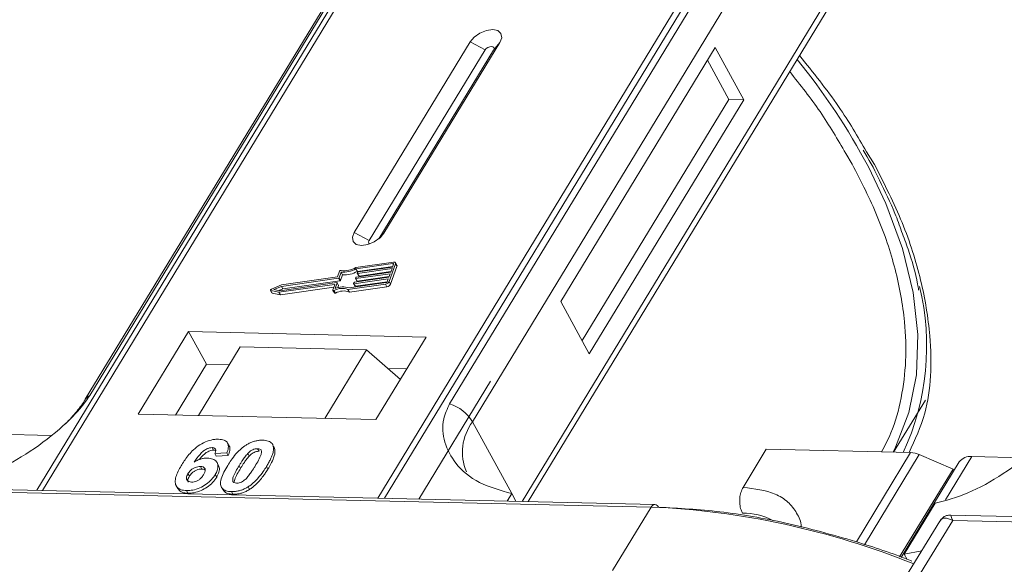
# Model space of a CAD drawing. Header units: millimetres. Extents: x 1675 to 3137, y 343 to 1376.
# Tile 55 of 84: x 2605 to 2653, y 1268 to 1294. Entities that reach past the tile are written whole.
import ezdxf

# ---------------------------------------------------------------- set-up
doc = ezdxf.new("R2010")
doc.units = ezdxf.units.MM

msp = doc.modelspace()

# ---------------------------------------------------------------- linework, layer by layer
at = {"color": 7, "linetype": 'Continuous', "lineweight": 15}
for p, q in [((2627.705, 1306.883), (2606.024, 1271.253)), ((2606.294, 1271.247), (2627.99, 1306.904)), ((2644.207, 1306.532), (2622.51, 1270.875)), ((2622.843, 1270.867), (2644.523, 1306.497)), ((2608.581, 1275.838), (2623.894, 1301.004)), ((2623.68, 1300.817), (2608.367, 1275.652)), ((2641.298, 1300.604), (2625.985, 1275.439)), ((2627.093, 1274.562), (2642.406, 1299.727)), ((2644.648, 1295.63), (2629.487, 1270.715)), ((2629.785, 1270.708), (2644.681, 1295.189)), ((2626.977, 1292.924), (2621.375, 1283.717)), ((2622.811, 1283.684), (2628.414, 1292.891)), ((2626.977, 1292.924), (2627.697, 1292.534)), ((2628.414, 1292.891), (2628.107, 1292.525)), ((2627.697, 1292.534), (2622.095, 1283.327)), ((2622.555, 1283.4), (2628.107, 1292.525)), ((2638.829, 1292.652), (2631.359, 1280.376)), ((2640.209, 1290.13), (2638.829, 1292.652)), ((2639.49, 1290.147), (2638.456, 1292.038)), ((2632.394, 1278.485), (2639.49, 1290.147)), ((2632.739, 1277.854), (2640.209, 1290.13)), ((2640.209, 1290.13), (2639.49, 1290.147)), ((2645.143, 1287.529), (2645.457, 1287.02)), ((2646.534, 1286.995), (2646.149, 1287.616)), ((2622.095, 1283.327), (2621.375, 1283.717)), ((2622.811, 1283.684), (2622.622, 1283.459)), ((2623.267, 1282.284), (2621.451, 1282.026)), ((2623.434, 1282.126), (2623.365, 1282.252)), ((2620.665, 1281.838), (2620.566, 1281.564)), ((2620.737, 1281.798), (2620.639, 1281.524)), ((2620.806, 1281.672), (2620.737, 1281.798)), ((2623.242, 1282.213), (2621.454, 1281.959)), ((2621.523, 1281.833), (2621.454, 1281.959)), ((2621.475, 1281.558), (2623.135, 1281.794)), ((2621.522, 1281.75), (2621.535, 1281.785)), ((2621.523, 1281.833), (2623.236, 1282.076)), ((2623.199, 1281.971), (2621.538, 1281.735)), ((2621.564, 1281.806), (2623.224, 1282.042)), ((2621.607, 1281.609), (2623.147, 1281.828)), ((2623.061, 1281.346), (2623.367, 1282.197)), ((2623.13, 1281.22), (2623.436, 1282.071)), ((2623.135, 1281.794), (2623.199, 1281.971)), ((2623.224, 1282.042), (2623.275, 1282.184)), ((2623.268, 1282.165), (2623.242, 1282.213)), ((2623.367, 1282.197), (2623.436, 1282.071)), ((2620.61, 1281.503), (2617.85, 1281.111)), ((2620.566, 1281.564), (2617.857, 1281.179)), ((2617.919, 1280.985), (2620.679, 1281.377)), ((2620.679, 1281.377), (2620.61, 1281.503)), ((2620.708, 1281.398), (2620.639, 1281.524)), ((2620.708, 1281.398), (2620.806, 1281.672)), ((2623.02, 1281.475), (2621.36, 1281.239)), ((2621.386, 1281.31), (2623.046, 1281.546)), ((2621.429, 1281.113), (2622.969, 1281.331)), ((2621.433, 1281.502), (2621.445, 1281.537)), ((2621.433, 1281.493), (2621.502, 1281.366)), ((2623.109, 1281.723), (2621.449, 1281.487)), ((2621.518, 1281.361), (2621.449, 1281.487)), ((2621.518, 1281.361), (2623.058, 1281.58)), ((2621.522, 1281.741), (2621.591, 1281.615)), ((2621.607, 1281.609), (2621.538, 1281.735)), ((2622.969, 1281.333), (2623.02, 1281.475)), ((2623.046, 1281.546), (2623.109, 1281.723)), ((2623.13, 1281.22), (2623.061, 1281.346)), ((2617.326, 1280.917), (2617.395, 1280.791)), ((2617.342, 1280.907), (2617.73, 1280.824)), ((2617.411, 1280.781), (2617.342, 1280.907)), ((2617.857, 1281.179), (2617.365, 1280.972)), ((2617.85, 1281.111), (2617.489, 1280.958)), ((2617.489, 1280.958), (2617.774, 1280.898)), ((2617.73, 1280.824), (2620.416, 1281.206)), ((2617.799, 1280.698), (2617.73, 1280.824)), ((2617.734, 1280.907), (2617.919, 1280.985)), ((2617.774, 1280.898), (2620.533, 1281.29)), ((2617.799, 1280.698), (2620.388, 1281.066)), ((2617.919, 1280.985), (2617.85, 1281.111)), ((2620.433, 1281.191), (2620.341, 1280.935)), ((2620.341, 1280.916), (2620.41, 1280.79)), ((2620.464, 1280.786), (2620.395, 1280.912)), ((2620.429, 1281.182), (2620.416, 1281.206)), ((2620.55, 1281.275), (2620.451, 1281.001)), ((2620.619, 1281.158), (2620.55, 1281.284)), ((2620.619, 1281.149), (2620.55, 1281.275)), ((2620.581, 1281.044), (2620.619, 1281.149)), ((2621.069, 1280.962), (2622.885, 1281.22)), ((2621.138, 1280.836), (2621.069, 1280.962)), ((2621.123, 1281.037), (2622.911, 1281.291)), ((2621.138, 1280.836), (2622.954, 1281.094)), ((2621.344, 1281.253), (2621.356, 1281.289)), ((2621.344, 1281.244), (2621.413, 1281.118)), ((2621.429, 1281.113), (2621.36, 1281.239)), ((2622.885, 1281.22), (2622.954, 1281.094)), ((2617.411, 1280.781), (2617.799, 1280.698)), ((2631.359, 1280.376), (2632.739, 1277.854)), ((2613.359, 1278.922), (2610.931, 1274.933)), ((2624.852, 1278.659), (2613.359, 1278.922)), ((2613.359, 1278.922), (2614.221, 1277.346)), ((2622.424, 1274.669), (2624.852, 1278.659)), ((2615.857, 1278.18), (2613.84, 1274.866)), ((2615.857, 1278.18), (2621.963, 1278.04)), ((2619.946, 1274.726), (2621.963, 1278.04)), ((2621.963, 1278.04), (2623.607, 1276.613)), ((2614.221, 1277.346), (2612.727, 1274.891)), ((2615.334, 1277.321), (2614.221, 1277.346)), ((2623.918, 1277.124), (2622.994, 1277.145)), ((2627.965, 1276.533), (2624.495, 1270.829)), ((2647.456, 1273.093), (2648.991, 1275.616)), ((2610.931, 1274.933), (2622.424, 1274.669)), ((2627.093, 1274.562), (2628.989, 1271.095)), ((2606.691, 1273.904), (2603.114, 1273.986)), ((2614.495, 1273.316), (2614.564, 1273.19)), ((2615.318, 1273.404), (2615.249, 1273.53)), ((2616.699, 1273.265), (2616.768, 1273.139)), ((2617.379, 1273.526), (2617.373, 1273.537)), ((2617.452, 1273.407), (2617.521, 1273.281)), ((2640.175, 1271.393), (2641.295, 1273.235)), ((2641.295, 1273.235), (2648.28, 1273.074)), ((2615.214, 1273.064), (2614.63, 1273.025)), ((2614.63, 1273.025), (2614.699, 1272.899)), ((2614.699, 1272.899), (2615.283, 1272.938)), ((2615.214, 1273.064), (2615.283, 1272.938)), ((2616.296, 1272.905), (2616.227, 1273.031)), ((2648.28, 1273.074), (2645.654, 1268.76)), ((2648.698, 1272.976), (2646.049, 1268.623)), ((2648.698, 1272.976), (2650.329, 1272.28)), ((2649.966, 1270.786), (2651.241, 1272.882)), ((2653.74, 1272.825), (2651.241, 1272.882)), ((2613.931, 1272.403), (2614, 1272.277)), ((2614.808, 1272.457), (2614.739, 1272.583)), ((2615.804, 1272.439), (2615.873, 1272.313)), ((2617.13, 1272.408), (2617.199, 1272.282)), ((2647.745, 1268.034), (2650.329, 1272.28)), ((2650.631, 1272.622), (2647.823, 1268.008)), ((2650.373, 1272.199), (2650.329, 1272.28)), ((2613.332, 1272.059), (2613.401, 1271.933)), ((2614.651, 1272.017), (2614.72, 1271.891)), ((2635.912, 1270.568), (2600.305, 1271.385)), ((2612.766, 1271.467), (2612.835, 1271.341)), ((2614.954, 1271.401), (2615.023, 1271.275)), ((2616.242, 1271.422), (2616.311, 1271.296)), ((2600.122, 1271.26), (2635.73, 1270.443)), ((2613.261, 1271.237), (2613.33, 1271.111)), ((2615.435, 1271.188), (2615.504, 1271.061)), ((2628.989, 1271.095), (2628.768, 1270.731)), ((2628.989, 1271.095), (2629.194, 1270.722)), ((2635.73, 1270.443), (2633.862, 1267.374)), ((2647.967, 1268.17), (2649.461, 1270.625)), ((2701.274, 1268.885), (2650.216, 1270.057)), ((2649.688, 1269.759), (2648.038, 1267.049)), ((2648.633, 1267.035), (2650.314, 1269.797)), ((2650.314, 1269.797), (2700.909, 1268.636)), ((2647.967, 1268.17), (2648.815, 1268.326)), ((2648.111, 1267.908), (2647.967, 1268.17))]:
    msp.add_line(p, q, dxfattribs=at)
at = {"color": 7, "linetype": 'Continuous', "lineweight": 15, "flags": 128}
for points in [[(2628.414, 1292.891), (2628.502, 1293.127), (2628.467, 1293.33), (2628.315, 1293.468), (2628.069, 1293.521), (2627.765, 1293.481), (2627.451, 1293.353), (2627.175, 1293.158), (2626.977, 1292.924)], [(2628.107, 1292.525), (2628.132, 1292.592), (2628.122, 1292.65), (2628.079, 1292.689), (2628.009, 1292.704), (2627.922, 1292.693), (2627.833, 1292.656), (2627.754, 1292.601), (2627.697, 1292.534)], [(2647.433, 1273.094), (2647.553, 1273.33), (2648.198, 1275.012), (2648.555, 1276.834), (2648.621, 1278.777), (2648.395, 1280.82), (2647.879, 1282.94), (2647.078, 1285.114), (2646.235, 1286.886)], [(2621.375, 1283.717), (2621.286, 1283.481), (2621.321, 1283.278), (2621.473, 1283.14), (2621.719, 1283.087), (2622.023, 1283.127), (2622.337, 1283.255), (2622.614, 1283.451), (2622.811, 1283.684)], [(2622.095, 1283.327), (2622.07, 1283.26), (2622.08, 1283.202), (2622.123, 1283.163), (2622.128, 1283.161)], [(2623.267, 1282.284), (2623.294, 1282.286), (2623.317, 1282.283), (2623.337, 1282.277), (2623.353, 1282.266), (2623.365, 1282.253), (2623.371, 1282.236), (2623.372, 1282.217), (2623.367, 1282.197)], [(2623.275, 1282.184), (2623.277, 1282.191), (2623.276, 1282.197), (2623.274, 1282.203), (2623.271, 1282.207), (2623.265, 1282.211), (2623.259, 1282.213), (2623.251, 1282.214), (2623.242, 1282.213)], [(2621.449, 1281.487), (2621.445, 1281.487), (2621.441, 1281.487), (2621.438, 1281.488), (2621.435, 1281.49), (2621.433, 1281.492), (2621.432, 1281.495), (2621.432, 1281.498), (2621.433, 1281.502)], [(2621.538, 1281.735), (2621.534, 1281.735), (2621.53, 1281.736), (2621.527, 1281.737), (2621.524, 1281.738), (2621.522, 1281.741), (2621.521, 1281.743), (2621.521, 1281.747), (2621.522, 1281.75)], [(2617.342, 1280.907), (2617.332, 1280.91), (2617.326, 1280.917), (2617.324, 1280.925), (2617.326, 1280.935), (2617.331, 1280.946), (2617.34, 1280.956), (2617.352, 1280.965), (2617.365, 1280.972)], [(2620.395, 1280.912), (2620.383, 1280.908), (2620.371, 1280.905), (2620.36, 1280.906), (2620.351, 1280.908), (2620.344, 1280.912), (2620.34, 1280.918), (2620.339, 1280.926), (2620.341, 1280.935)], [(2620.416, 1281.206), (2620.421, 1281.206), (2620.424, 1281.206), (2620.428, 1281.205), (2620.431, 1281.203), (2620.432, 1281.201), (2620.433, 1281.198), (2620.434, 1281.195), (2620.433, 1281.191)], [(2620.533, 1281.29), (2620.538, 1281.29), (2620.542, 1281.29), (2620.545, 1281.289), (2620.548, 1281.287), (2620.549, 1281.285), (2620.551, 1281.282), (2620.551, 1281.279), (2620.55, 1281.275)], [(2621.36, 1281.239), (2621.356, 1281.239), (2621.352, 1281.239), (2621.348, 1281.24), (2621.346, 1281.242), (2621.344, 1281.244), (2621.343, 1281.247), (2621.343, 1281.25), (2621.344, 1281.253)], [(2620.41, 1280.79), (2620.413, 1280.786), (2620.42, 1280.782), (2620.429, 1280.779), (2620.44, 1280.779), (2620.452, 1280.782), (2620.464, 1280.786)]]:
    msp.add_lwpolyline(points, dxfattribs=at)
at = {"color": 7, "linetype": 'Continuous', "lineweight": 15}
for centre, radius, start, end in [((2617.876, 1271.818), 32.113, 27.9836, 39.122), ((2620.732, 1281.807), 0.0736, 81.7629, 154.647), ((2620.851, 1282.965), 1.173, 264.4424, 300.9301), ((2620.908, 1282.863), 0.998, 260.3986, 302.9491), ((2620.92, 1282.839), 1.173, 264.4424, 300.9301), ((2621.569, 1281.769), 0.0381, 97.4207, 153.8527), ((2623.375, 1282.097), 0.0661, 336.9348, 26.0002), ((2620.605, 1281.54), 0.0381, 277.4207, 333.8527), ((2620.674, 1281.414), 0.0381, 277.4207, 333.8527), ((2621.39, 1281.272), 0.0381, 97.4207, 153.8527), ((2621.48, 1281.52), 0.0381, 97.4207, 153.8527), ((2621.514, 1281.375), 0.0149, 216.6597, 287.1115), ((2621.603, 1281.624), 0.0149, 216.6597, 287.1115), ((2622.856, 1281.447), 0.229, 277.4207, 333.8527), ((2622.901, 1281.366), 0.0762, 277.4207, 333.8527), ((2620.787, 1280.193), 0.819, 69.8549, 118.6145), ((2620.832, 1280.178), 0.907, 71.2927, 114.8085), ((2620.856, 1280.067), 0.819, 69.8549, 118.6145), ((2620.609, 1281.154), 0.011, 336.9348, 26.0002), ((2621.425, 1281.127), 0.0149, 216.6597, 287.1115), ((2622.925, 1281.32), 0.229, 277.4207, 333.8527), ((2636.789, 1278.238), 12.266, 335.1495, 13.5408), ((2617.414, 1280.802), 0.0212, 210.2186, 262.8226), ((2608.779, 1275.394), 0.486, 114.0436, 148.1804), ((2625.343, 1273.489), 2.052, 31.4947, 71.765), ((2629.039, 1273.098), 2.434, 143.0587, 202.974), ((2648.23, 1271.921), 1.154, 66.0507, 87.522), ((2651.161, 1272.223), 0.664, 83.0653, 142.99), ((2635.929, 1270.347), 0.221, 94.3757, 154.3004), ((2634.112, 1232.283), 38.194, 67.9845, 87.5725), ((2635.889, 1270.352), 0.217, 22.384, 83.6695), ((2640.192, 1267.085), 3.065, 62.2208, 90.8537)]:
    msp.add_arc(centre, radius, start, end, dxfattribs=at)
for points, knots in [([(2646.149, 1287.616), (2645.722, 1288.346), (2644.805, 1289.912), (2643.564, 1291.446), (2642.902, 1292.265)], [0, 0, 0, 0, 0.466038, 1, 1, 1, 1]), ([(2642.431, 1291.492), (2642.941, 1290.848), (2643.977, 1289.539), (2644.75, 1288.206), (2645.143, 1287.529)], [0, 0, 0, 0, 0.491765, 1, 1, 1, 1]), ([(2645.98, 1287.696), (2646.244, 1287.253), (2646.535, 1286.766), (2646.756, 1286.284), (2646.776, 1286.24)], [0, 0, 0, 0, 0.909028, 1, 1, 1, 1]), ([(2645.457, 1287.02), (2645.885, 1286.175), (2646.756, 1284.46), (2647.596, 1281.898), (2648.021, 1279.564), (2648.082, 1277.494), (2647.856, 1275.697), (2647.464, 1274.22), (2647.034, 1273.408), (2646.875, 1273.107)], [0, 0, 0, 0, 0.16408, 0.333248, 0.507181, 0.643138, 0.779117, 0.917968, 1, 1, 1, 1]), ([(2648.204, 1273.076), (2648.489, 1273.693), (2649.261, 1275.366), (2649.338, 1278.251), (2648.842, 1281.384), (2647.96, 1284.17), (2647.008, 1286.057), (2646.534, 1286.995)], [0, 0, 0, 0, 0.16364, 0.444056, 0.631093, 0.816546, 1, 1, 1, 1]), ([(2646.776, 1286.24), (2647.041, 1285.703), (2647.452, 1284.868), (2647.74, 1284.051), (2647.842, 1283.76)], [0, 0, 0, 0, 0.643751, 1, 1, 1, 1]), ([(2647.842, 1283.76), (2647.949, 1283.477), (2648.276, 1282.616), (2648.543, 1281.669), (2648.648, 1281.025), (2648.663, 1280.929)], [0, 0, 0, 0, 0.293468, 0.894473, 1, 1, 1, 1]), ([(2602.412, 1271.705), (2602.93, 1271.842), (2603.967, 1272.116), (2605.714, 1273.086), (2607.152, 1274.196), (2608.117, 1275.16), (2608.455, 1275.655), (2608.581, 1275.838)], [0, 0, 0, 0, 0.249096, 0.498243, 0.745205, 0.90541, 1, 1, 1, 1]), ([(2608.364, 1275.651), (2608.361, 1275.644), (2608.267, 1275.461), (2607.952, 1275.058), (2607.552, 1274.6), (2607.258, 1274.345), (2607.18, 1274.276)], [0, 0, 0, 0, 0.0148763, 0.4238311, 0.846052, 1, 1, 1, 1]), ([(2625.985, 1275.439), (2625.874, 1275.192), (2625.589, 1274.562), (2625.698, 1273.545), (2626.256, 1272.47), (2627.346, 1271.551), (2628.444, 1271.247), (2628.989, 1271.095)], [0, 0, 0, 0, 0.125713, 0.321276, 0.524466, 0.763484, 1, 1, 1, 1]), ([(2649.461, 1270.625), (2649.98, 1270.762), (2651.016, 1271.036), (2652.763, 1272.006), (2654.201, 1273.116), (2655.166, 1274.081), (2655.504, 1274.575), (2655.63, 1274.758)], [0, 0, 0, 0, 0.2490962, 0.4982428, 0.745205, 0.90541, 1, 1, 1, 1]), ([(2613.032, 1272.486), (2613.083, 1272.568), (2613.24, 1272.814), (2613.512, 1273.154), (2613.902, 1273.461), (2614.264, 1273.641), (2614.581, 1273.72), (2614.753, 1273.722), (2614.815, 1273.723)], [0, 0, 0, 0, 0.142337, 0.429127, 0.589943, 0.751205, 0.909895, 1, 1, 1, 1]), ([(2614.815, 1273.723), (2614.909, 1273.714), (2615.078, 1273.698), (2615.234, 1273.58), (2615.304, 1273.407), (2615.276, 1273.222), (2615.228, 1273.1), (2615.214, 1273.064)], [0, 0, 0, 0, 0.2426908, 0.4390024, 0.635006, 0.8950587, 1, 1, 1, 1]), ([(2614.495, 1273.316), (2614.454, 1273.313), (2614.373, 1273.308), (2614.226, 1273.249), (2614.06, 1273.146), (2613.847, 1272.926), (2613.717, 1272.742), (2613.629, 1272.616)], [0, 0, 0, 0, 0.112049, 0.22438, 0.370115, 0.570276, 1, 1, 1, 1]), ([(2614.63, 1273.025), (2614.65, 1273.073), (2614.681, 1273.148), (2614.67, 1273.238), (2614.625, 1273.29), (2614.559, 1273.312), (2614.513, 1273.314), (2614.495, 1273.316)], [0, 0, 0, 0, 0.33384, 0.524547, 0.716372, 0.891824, 1, 1, 1, 1]), ([(2615.255, 1272.456), (2615.306, 1272.538), (2615.423, 1272.724), (2615.672, 1273.047), (2615.93, 1273.303), (2616.12, 1273.426), (2616.141, 1273.44)], [0, 0, 0, 0, 0.237381, 0.538918, 0.949082, 1, 1, 1, 1]), ([(2615.283, 1272.938), (2615.31, 1273.018), (2615.365, 1273.179), (2615.371, 1273.346), (2615.318, 1273.398), (2615.315, 1273.402)], [0, 0, 0, 0, 0.4817849, 0.9693075, 1, 1, 1, 1]), ([(2616.141, 1273.44), (2616.192, 1273.47), (2616.295, 1273.531), (2616.459, 1273.599), (2616.626, 1273.647), (2616.762, 1273.668), (2616.869, 1273.674), (2616.922, 1273.674), (2616.948, 1273.674)], [0, 0, 0, 0, 0.193776, 0.3936, 0.587864, 0.788908, 0.894169, 1, 1, 1, 1]), ([(2616.227, 1273.031), (2616.27, 1273.074), (2616.339, 1273.142), (2616.464, 1273.217), (2616.578, 1273.256), (2616.655, 1273.264), (2616.694, 1273.265), (2616.699, 1273.265)], [0, 0, 0, 0, 0.334804, 0.542561, 0.750382, 0.970721, 1, 1, 1, 1]), ([(2616.699, 1273.265), (2616.738, 1273.261), (2616.807, 1273.253), (2616.871, 1273.205), (2616.898, 1273.117), (2616.869, 1272.949), (2616.747, 1272.705), (2616.634, 1272.516), (2616.578, 1272.421)], [0, 0, 0, 0, 0.105646, 0.186221, 0.267042, 0.431541, 0.712708, 1, 1, 1, 1]), ([(2616.948, 1273.674), (2616.995, 1273.672), (2617.09, 1273.667), (2617.216, 1273.637), (2617.324, 1273.586), (2617.391, 1273.523), (2617.431, 1273.461), (2617.445, 1273.425), (2617.452, 1273.407)], [0, 0, 0, 0, 0.192627, 0.388684, 0.582013, 0.783201, 0.891038, 1, 1, 1, 1]), ([(2617.452, 1273.407), (2617.46, 1273.373), (2617.476, 1273.304), (2617.465, 1273.16), (2617.419, 1272.977), (2617.332, 1272.773), (2617.234, 1272.583), (2617.165, 1272.467), (2617.13, 1272.408)], [0, 0, 0, 0, 0.118432, 0.239329, 0.449434, 0.664178, 0.83182, 1, 1, 1, 1]), ([(2617.199, 1272.282), (2617.248, 1272.364), (2617.355, 1272.547), (2617.491, 1272.849), (2617.559, 1273.11), (2617.529, 1273.246), (2617.521, 1273.281)], [0, 0, 0, 0, 0.2367747, 0.5279276, 0.8783337, 1, 1, 1, 1]), ([(2617.521, 1273.281), (2617.509, 1273.313), (2617.491, 1273.361), (2617.452, 1273.397), (2617.439, 1273.409)], [0, 0, 0, 0, 0.667997, 1, 1, 1, 1]), ([(2613.629, 1272.616), (2613.68, 1272.645), (2613.784, 1272.704), (2613.923, 1272.758), (2614.033, 1272.786), (2614.115, 1272.802), (2614.195, 1272.81), (2614.247, 1272.81), (2614.273, 1272.81)], [0, 0, 0, 0, 0.243654, 0.49576, 0.617892, 0.741503, 0.870025, 1, 1, 1, 1]), ([(2613.874, 1272.734), (2613.874, 1272.734), (2613.931, 1272.812), (2614.034, 1272.931), (2614.211, 1273.077), (2614.362, 1273.155), (2614.484, 1273.188), (2614.542, 1273.189), (2614.564, 1273.19)], [0, 0, 0, 0, 0.000071, 0.368569, 0.571075, 0.774891, 0.911654, 1, 1, 1, 1]), ([(2614.273, 1272.81), (2614.366, 1272.8), (2614.552, 1272.781), (2614.722, 1272.642), (2614.8, 1272.453), (2614.77, 1272.234), (2614.688, 1272.084), (2614.651, 1272.017)], [0, 0, 0, 0, 0.210216, 0.421975, 0.620016, 0.831037, 1, 1, 1, 1]), ([(2614.564, 1273.19), (2614.603, 1273.188), (2614.647, 1273.187), (2614.671, 1273.167), (2614.674, 1273.165)], [0, 0, 0, 0, 0.900108, 1, 1, 1, 1]), ([(2615.804, 1272.439), (2615.829, 1272.48), (2615.88, 1272.562), (2615.952, 1272.672), (2616.019, 1272.772), (2616.083, 1272.859), (2616.149, 1272.946), (2616.201, 1273.003), (2616.227, 1273.031)], [0, 0, 0, 0, 0.20527, 0.410616, 0.557148, 0.703844, 0.851475, 1, 1, 1, 1]), ([(2615.873, 1272.313), (2615.898, 1272.354), (2615.949, 1272.435), (2616.021, 1272.546), (2616.088, 1272.645), (2616.152, 1272.733), (2616.218, 1272.82), (2616.27, 1272.877), (2616.296, 1272.905)], [0, 0, 0, 0, 0.20527, 0.410616, 0.557148, 0.703844, 0.851475, 1, 1, 1, 1]), ([(2616.296, 1272.905), (2616.339, 1272.948), (2616.408, 1273.016), (2616.533, 1273.091), (2616.647, 1273.13), (2616.724, 1273.138), (2616.763, 1273.139), (2616.768, 1273.139)], [0, 0, 0, 0, 0.334804, 0.542561, 0.750382, 0.970721, 1, 1, 1, 1]), ([(2613.261, 1271.237), (2613.167, 1271.246), (2612.98, 1271.264), (2612.797, 1271.393), (2612.701, 1271.585), (2612.729, 1271.918), (2612.88, 1272.232), (2613.01, 1272.45), (2613.032, 1272.486)], [0, 0, 0, 0, 0.148269, 0.297647, 0.442421, 0.607851, 0.935658, 1, 1, 1, 1]), ([(2613.332, 1272.059), (2613.366, 1272.109), (2613.423, 1272.193), (2613.552, 1272.295), (2613.68, 1272.36), (2613.812, 1272.4), (2613.892, 1272.402), (2613.931, 1272.403)], [0, 0, 0, 0, 0.276721, 0.45687, 0.637007, 0.824068, 1, 1, 1, 1]), ([(2613.401, 1271.933), (2613.435, 1271.983), (2613.492, 1272.066), (2613.621, 1272.169), (2613.749, 1272.234), (2613.881, 1272.274), (2613.961, 1272.276), (2614, 1272.277)], [0, 0, 0, 0, 0.276721, 0.45687, 0.637007, 0.824068, 1, 1, 1, 1]), ([(2613.931, 1272.403), (2613.977, 1272.399), (2614.063, 1272.39), (2614.143, 1272.33), (2614.178, 1272.245), (2614.154, 1272.131), (2614.108, 1272.049), (2614.084, 1272.006)], [0, 0, 0, 0, 0.213757, 0.394944, 0.576585, 0.777311, 1, 1, 1, 1]), ([(2614, 1272.277), (2614.048, 1272.274), (2614.116, 1272.27), (2614.155, 1272.238), (2614.165, 1272.229)], [0, 0, 0, 0, 0.7157183, 1, 1, 1, 1]), ([(2614.72, 1271.891), (2614.763, 1271.974), (2614.85, 1272.139), (2614.87, 1272.338), (2614.815, 1272.423), (2614.797, 1272.451)], [0, 0, 0, 0, 0.401791, 0.807526, 1, 1, 1, 1]), ([(2615.435, 1271.188), (2615.342, 1271.196), (2615.154, 1271.213), (2614.974, 1271.34), (2614.884, 1271.538), (2614.945, 1271.917), (2615.128, 1272.236), (2615.255, 1272.456)], [0, 0, 0, 0, 0.1475277, 0.2965695, 0.43214, 0.6087374, 1, 1, 1, 1]), ([(2615.684, 1271.597), (2615.638, 1271.603), (2615.564, 1271.613), (2615.503, 1271.668), (2615.486, 1271.762), (2615.521, 1271.93), (2615.645, 1272.17), (2615.751, 1272.349), (2615.804, 1272.439)], [0, 0, 0, 0, 0.125351, 0.202197, 0.279182, 0.459742, 0.727968, 1, 1, 1, 1]), ([(2615.575, 1271.681), (2615.579, 1271.713), (2615.594, 1271.828), (2615.717, 1272.045), (2615.821, 1272.223), (2615.873, 1272.313)], [0, 0, 0, 0, 0.159501, 0.57679, 1, 1, 1, 1]), ([(2616.578, 1272.421), (2616.552, 1272.38), (2616.502, 1272.298), (2616.43, 1272.188), (2616.363, 1272.089), (2616.3, 1272.002), (2616.233, 1271.915), (2616.182, 1271.859), (2616.156, 1271.83)], [0, 0, 0, 0, 0.205942, 0.411959, 0.558149, 0.704502, 0.851801, 1, 1, 1, 1]), ([(2617.13, 1272.408), (2617.079, 1272.326), (2616.962, 1272.14), (2616.717, 1271.822), (2616.46, 1271.565), (2616.269, 1271.44), (2616.242, 1271.422)], [0, 0, 0, 0, 0.236629, 0.537361, 0.932986, 1, 1, 1, 1]), ([(2616.311, 1271.296), (2616.359, 1271.328), (2616.457, 1271.394), (2616.621, 1271.535), (2616.796, 1271.717), (2616.958, 1271.92), (2617.091, 1272.109), (2617.163, 1272.225), (2617.199, 1272.282)], [0, 0, 0, 0, 0.11827, 0.23888, 0.450732, 0.667209, 0.83334, 1, 1, 1, 1]), ([(2613.499, 1271.647), (2613.453, 1271.652), (2613.36, 1271.664), (2613.277, 1271.738), (2613.245, 1271.837), (2613.272, 1271.95), (2613.312, 1272.023), (2613.332, 1272.059)], [0, 0, 0, 0, 0.207905, 0.419981, 0.630626, 0.821735, 1, 1, 1, 1]), ([(2614.651, 1272.017), (2614.596, 1271.935), (2614.484, 1271.77), (2614.222, 1271.538), (2613.905, 1271.359), (2613.566, 1271.248), (2613.363, 1271.241), (2613.261, 1271.237)], [0, 0, 0, 0, 0.197831, 0.3973, 0.59891, 0.798741, 1, 1, 1, 1]), ([(2613.346, 1271.643), (2613.336, 1271.667), (2613.313, 1271.72), (2613.342, 1271.824), (2613.382, 1271.897), (2613.401, 1271.933)], [0, 0, 0, 0, 0.296139, 0.660307, 1, 1, 1, 1]), ([(2613.33, 1271.111), (2613.43, 1271.115), (2613.632, 1271.122), (2613.961, 1271.228), (2614.272, 1271.4), (2614.542, 1271.63), (2614.66, 1271.803), (2614.72, 1271.891)], [0, 0, 0, 0, 0.198208, 0.398397, 0.584963, 0.787074, 1, 1, 1, 1]), ([(2614.084, 1272.006), (2614.049, 1271.953), (2613.993, 1271.869), (2613.874, 1271.76), (2613.754, 1271.695), (2613.623, 1271.652), (2613.543, 1271.649), (2613.499, 1271.647)], [0, 0, 0, 0, 0.288697, 0.463553, 0.639942, 0.801808, 1, 1, 1, 1]), ([(2616.156, 1271.83), (2616.113, 1271.788), (2616.044, 1271.72), (2615.92, 1271.645), (2615.808, 1271.607), (2615.73, 1271.597), (2615.69, 1271.597), (2615.684, 1271.597)], [0, 0, 0, 0, 0.333678, 0.540413, 0.747264, 0.961209, 1, 1, 1, 1]), ([(2612.846, 1271.348), (2612.875, 1271.3), (2612.941, 1271.19), (2613.133, 1271.123), (2613.281, 1271.114), (2613.33, 1271.111)], [0, 0, 0, 0, 0.338595, 0.784132, 1, 1, 1, 1]), ([(2616.242, 1271.422), (2616.191, 1271.392), (2616.088, 1271.331), (2615.924, 1271.263), (2615.757, 1271.215), (2615.621, 1271.194), (2615.514, 1271.187), (2615.462, 1271.187), (2615.435, 1271.188)], [0, 0, 0, 0, 0.193769, 0.393564, 0.587886, 0.789131, 0.894283, 1, 1, 1, 1]), ([(2640.175, 1271.393), (2640.137, 1271.317), (2640.06, 1271.165), (2640.008, 1270.873), (2640.011, 1270.574), (2640.063, 1270.323), (2640.123, 1270.198), (2640.146, 1270.149)], [0, 0, 0, 0, 0.2146939, 0.4293877, 0.6440816, 0.8587754, 1, 1, 1, 1]), ([(2642.984, 1269.471), (2642.984, 1269.48), (2642.985, 1269.736), (2642.786, 1270.164), (2642.372, 1270.703), (2641.581, 1271.223), (2640.729, 1271.326), (2640.175, 1271.393)], [0, 0, 0, 0, 0.007197, 0.214106, 0.421015, 0.623625, 1, 1, 1, 1]), ([(2615.036, 1271.283), (2615.056, 1271.245), (2615.109, 1271.147), (2615.288, 1271.077), (2615.442, 1271.066), (2615.504, 1271.061)], [0, 0, 0, 0, 0.2754092, 0.7103646, 1, 1, 1, 1]), ([(2615.504, 1271.061), (2615.553, 1271.062), (2615.651, 1271.063), (2615.81, 1271.085), (2615.975, 1271.13), (2616.116, 1271.187), (2616.228, 1271.245), (2616.283, 1271.279), (2616.311, 1271.296)], [0, 0, 0, 0, 0.193594, 0.390501, 0.584817, 0.78683, 0.892868, 1, 1, 1, 1]), ([(2648.344, 1267.821), (2648.319, 1267.832), (2647.412, 1268.212), (2645.361, 1268.875), (2642.267, 1269.715), (2639.059, 1270.276), (2637.069, 1270.382), (2636.089, 1270.435)], [0, 0, 0, 0, 0.005992, 0.216149, 0.484934, 0.746399, 1, 1, 1, 1]), ([(2649.66, 1269.708), (2649.692, 1269.76), (2649.763, 1269.873), (2649.958, 1269.941), (2650.174, 1269.853), (2650.314, 1269.797)], [0, 0, 0, 0, 0.227072, 0.501587, 1, 1, 1, 1]), ([(2650.215, 1270.057), (2650.15, 1270.053), (2650.041, 1270.046), (2649.857, 1269.961), (2649.773, 1269.865), (2649.727, 1269.813)], [0, 0, 0, 0, 0.389383, 0.666862, 1, 1, 1, 1]), ([(2650.216, 1270.051), (2650.216, 1270.053), (2650.215, 1270.077), (2650.238, 1269.994), (2650.288, 1269.863), (2650.314, 1269.797)], [0, 0, 0, 0, 0.044563, 0.521846, 1, 1, 1, 1])]:
    msp.add_open_spline(points, degree=3, knots=knots, dxfattribs=at)

doc.saveas('drawing.dxf')
